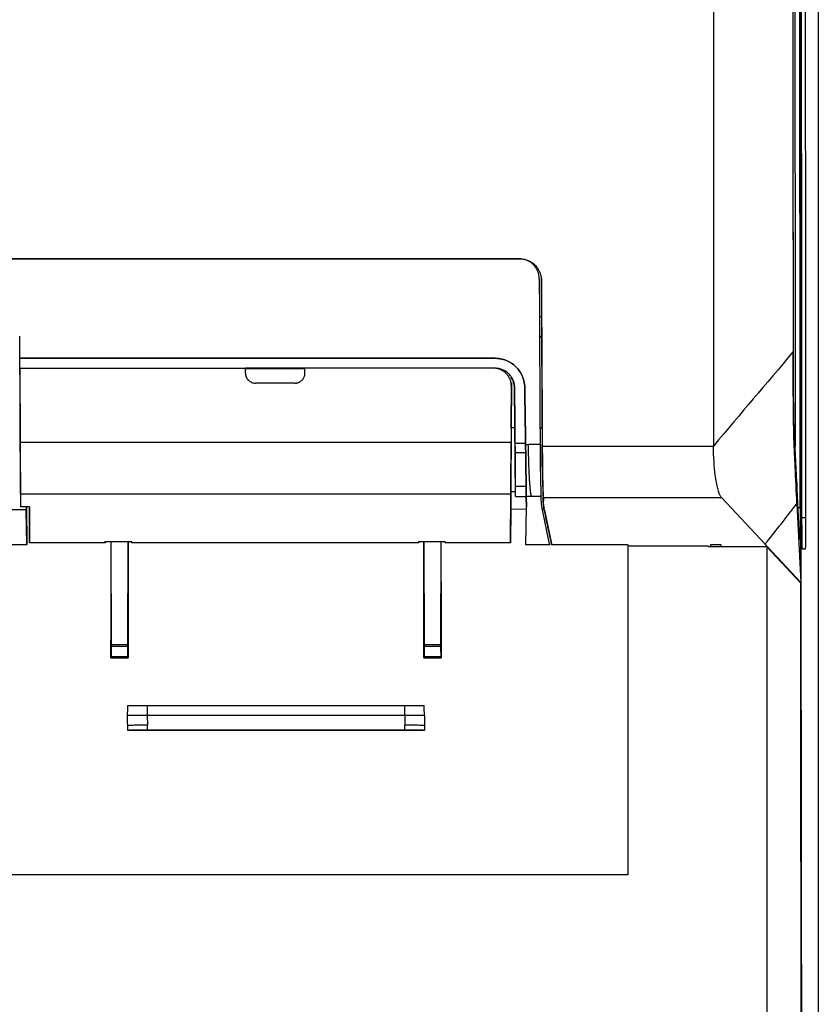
# Model space of a CAD drawing. Header units: millimetres. Extents: x -0.43 to 1.28, y -0.94 to 1.34.
# Tile 36 of 177: x 0.29 to 0.37, y 0.05 to 0.15. Entities that reach past the tile are written whole.
import ezdxf

# ---------------------------------------------------------------- set-up
doc = ezdxf.new("R2010")
doc.units = ezdxf.units.MM

msp = doc.modelspace()

# ---------------------------------------------------------------- linework, layer by layer
at = {"color": 7, "linetype": 'Continuous', "lineweight": 25}
for p, q in [((0.368109, 0.479964), (0.368109, -0.169036)), ((0.368092, 0.179464), (0.368092, -0.170018)), ((0.337988, 0.124166), (0.179028, 0.124166)), ((0.179048, 0.124189), (0.338013, 0.124189)), ((0.339988, 0.122162), (0.339988, 0.122165)), ((0.340006, 0.11836), (0.340206, 0.11836)), ((0.340206, 0.118349), (0.340006, 0.118349)), ((0.287648, 0.11416), (0.287629, 0.116379)), ((0.287629, 0.116309), (0.287629, 0.116379)), ((0.287657, 0.113092), (0.287629, 0.116309)), ((0.340215, 0.116349), (0.340015, 0.116349)), ((0.340216, 0.11628), (0.340015, 0.11628)), ((0.287648, 0.11416), (0.335531, 0.11416)), ((0.287648, 0.11416), (0.287648, 0.114155)), ((0.287657, 0.113155), (0.287648, 0.114155)), ((0.335531, 0.114155), (0.287648, 0.114155)), ((0.335531, 0.114155), (0.335531, 0.11416)), ((0.287657, 0.11316), (0.310373, 0.11316)), ((0.287657, 0.11316), (0.287657, 0.113155)), ((0.287657, 0.113155), (0.287657, 0.113094)), ((0.287657, 0.113094), (0.287717, 0.099183)), ((0.316373, 0.113155), (0.310373, 0.113155)), ((0.310373, 0.113132), (0.316373, 0.113132)), ((0.335374, 0.11316), (0.316373, 0.11316)), ((0.315368, 0.111659), (0.311377, 0.111659)), ((0.337176, 0.111702), (0.337155, 0.107082)), ((0.337155, 0.107097), (0.337174, 0.111289)), ((0.337156, 0.107178), (0.337176, 0.111702)), ((0.337174, 0.111289), (0.337174, 0.111351)), ((0.337497, 0.111121), (0.337527, 0.111171)), ((0.33759, 0.100234), (0.337497, 0.111121)), ((0.33853, 0.111179), (0.33853, 0.111185)), ((0.337156, 0.107178), (0.337128, 0.100721)), ((0.337156, 0.107178), (0.33753, 0.107175)), ((0.340062, 0.107153), (0.340263, 0.107151)), ((0.365955, 0.101661), (0.365656, 0.107974)), ((0.337155, 0.107082), (0.337155, 0.107097)), ((0.337149, 0.105677), (0.287689, 0.105677)), ((0.338608, 0.105591), (0.337573, 0.105591)), ((0.338609, 0.105477), (0.338904, 0.105477)), ((0.340072, 0.105477), (0.338904, 0.105477)), ((0.340272, 0.105477), (0.340292, 0.105477)), ((0.340293, 0.105311), (0.340293, 0.10531)), ((0.340293, 0.10531), (0.357532, 0.10531)), ((0.338621, 0.10465), (0.337581, 0.10465)), ((0.33759, 0.100234), (0.337598, 0.101246)), ((0.338668, 0.101246), (0.337598, 0.101246)), ((0.338668, 0.101246), (0.338682, 0.100234)), ((0.365955, 0.101661), (0.365957, 0.099506)), ((0.366218, 0.096092), (0.365955, 0.101661)), ((0.287712, 0.100463), (0.287717, 0.099183)), ((0.337126, 0.100463), (0.287712, 0.100463)), ((0.337106, 0.095571), (0.337126, 0.100463)), ((0.337128, 0.100721), (0.33712, 0.09898)), ((0.337586, 0.100717), (0.337128, 0.100721)), ((0.33759, 0.100234), (0.338682, 0.100234)), ((0.338682, 0.100263), (0.338696, 0.099208)), ((0.338682, 0.100263), (0.339208, 0.100263)), ((0.338699, 0.099208), (0.338682, 0.100234)), ((0.339208, 0.100263), (0.340167, 0.100263)), ((0.340368, 0.100263), (0.340405, 0.099846)), ((0.288617, 0.099183), (0.287717, 0.099183)), ((0.288295, 0.099183), (0.288298, 0.09889)), ((0.288329, 0.099183), (0.288363, 0.095372)), ((0.288617, 0.099183), (0.288633, 0.095571)), ((0.288633, 0.095571), (0.288617, 0.099183)), ((0.338637, 0.095372), (0.338702, 0.099208)), ((0.340389, 0.100122), (0.358358, 0.100122)), ((0.340464, 0.0992), (0.340472, 0.099108)), ((0.358358, 0.100122), (0.362743, 0.095428)), ((0.365957, 0.099506), (0.366331, 0.091586)), ((0.288296, 0.09889), (0.261281, 0.09889)), ((0.288363, 0.095372), (0.288298, 0.09889)), ((0.33712, 0.09898), (0.337106, 0.095571)), ((0.33712, 0.09898), (0.338698, 0.098965)), ((0.341027, 0.095425), (0.340277, 0.099065)), ((0.3403, 0.098951), (0.340487, 0.098949)), ((0.340569, 0.098552), (0.340472, 0.099019)), ((0.341264, 0.095368), (0.340494, 0.098999)), ((0.340521, 0.09887), (0.341224, 0.095459)), ((0.288363, 0.095372), (0.203743, 0.095372)), ((0.296227, 0.095571), (0.288633, 0.095571)), ((0.296226, 0.095693), (0.298943, 0.095693)), ((0.296226, 0.095693), (0.296227, 0.095571)), ((0.296876, 0.085284), (0.296847, 0.095693)), ((0.298524, 0.085284), (0.298553, 0.095693)), ((0.298942, 0.095571), (0.298943, 0.095693)), ((0.327804, 0.095571), (0.298942, 0.095571)), ((0.327802, 0.095693), (0.33052, 0.095693)), ((0.327802, 0.095693), (0.327804, 0.095571)), ((0.328372, 0.095693), (0.328401, 0.085284)), ((0.330078, 0.095693), (0.330049, 0.085284)), ((0.330519, 0.095571), (0.33052, 0.095693)), ((0.337106, 0.095571), (0.330519, 0.095571)), ((0.341037, 0.095372), (0.338637, 0.095372)), ((0.341027, 0.095425), (0.341037, 0.095372)), ((0.341224, 0.095459), (0.341244, 0.095459)), ((0.348897, 0.095368), (0.341264, 0.095368)), ((0.348897, 0.095368), (0.348897, 0.062122)), ((0.357059, 0.09525), (0.348897, 0.09525)), ((0.357059, 0.09525), (0.357059, 0.095176)), ((0.358309, 0.095363), (0.357258, 0.095363)), ((0.362985, 0.095169), (0.362743, 0.095428)), ((0.362909, 0.095176), (0.357059, 0.095176)), ((0.36633, 0.091529), (0.362909, 0.095176)), ((0.366331, 0.091586), (0.362985, 0.095169)), ((0.366482, 0.094964), (0.366814, 0.094964)), ((0.298524, 0.085284), (0.296876, 0.085284)), ((0.298524, 0.085123), (0.296876, 0.085123)), ((0.330049, 0.085284), (0.328401, 0.085284)), ((0.330049, 0.085123), (0.328401, 0.085123)), ((0.296828, 0.083984), (0.29686, 0.08412)), ((0.296828, 0.083984), (0.298572, 0.083984)), ((0.29686, 0.08412), (0.29854, 0.08412)), ((0.29854, 0.08412), (0.298572, 0.083984)), ((0.328353, 0.083984), (0.328385, 0.08412)), ((0.328353, 0.083984), (0.330097, 0.083984)), ((0.328385, 0.08412), (0.330065, 0.08412)), ((0.330065, 0.08412), (0.330097, 0.083984)), ((0.300478, 0.079194), (0.300478, 0.078194)), ((0.300478, 0.079194), (0.326444, 0.079194)), ((0.326444, 0.078194), (0.326444, 0.079194)), ((0.300478, 0.078194), (0.300496, 0.077194)), ((0.326444, 0.078194), (0.300478, 0.078194)), ((0.326444, 0.078194), (0.326426, 0.077194)), ((0.328412, 0.076684), (0.298511, 0.076684)), ((0.300496, 0.076694), (0.300496, 0.077194)), ((0.326426, 0.076694), (0.300496, 0.076694)), ((0.326426, 0.076694), (0.326426, 0.077194)), ((0.348897, 0.062122), (0.202731, 0.062122))]:
    msp.add_line(p, q, dxfattribs=at)
at = {"color": 250, "linetype": 'Continuous', "lineweight": 25}
for p, q in [((0.366289, 0.099095), (0.366076, 0.099095)), ((0.366429, 0.098139), (0.366866, 0.098139)), ((0.357258, 0.095363), (0.357258, 0.095176)), ((0.358309, 0.095176), (0.358309, 0.095363)), ((0.366481, 0.09497), (0.366814, 0.094964))]:
    msp.add_line(p, q, dxfattribs=at)
at = {"color": 7, "linetype": 'Continuous', "lineweight": 25}
for centre, major_axis, start_param, end_param in [((0.407799, 0.235308), (0, 2.38), 1.556198, 1.63122), ((0.407799, 0.235308), (0, 2.379), 1.556546, 1.728872), ((0.274225, 0.189682), (0.000119, 1.2998), 4.630982, 4.640017), ((0.321175, 0.189682), (-0.000119, 1.2998), 1.643169, 1.652204), ((0.30575, 0.189682), (0.000119, 1.2998), 4.630982, 4.640017), ((0.3527, 0.189682), (-0.000119, 1.2998), 1.643169, 1.652204)]:
    msp.add_ellipse(centre, major_axis=major_axis, ratio=0.017455, start_param=start_param, end_param=end_param, dxfattribs=at)
for points, knots in [([(0.366289, 0.099095), (0.366261, 0.126555), (0.366242, 0.154037), (0.366221, 0.209031), (0.366218, 0.236538), (0.366224, 0.264041)], [0, 0, 0, 0, 0.5, 0.5, 1, 1, 1, 1]), ([(0.365721, 0.235625), (0.365721, 0.232712), (0.36572, 0.217411), (0.365728, 0.186998), (0.365746, 0.146451), (0.365772, 0.118317), (0.365783, 0.105279)], [0, 0, 0, 0, 0.06701, 0.351984, 0.699664, 1, 1, 1, 1]), ([(0.365494, 0.2097), (0.365494, 0.20641), (0.365494, 0.201489), (0.365498, 0.169773), (0.365528, 0.141446), (0.365579, 0.114828)], [0.2994781, 0.2994781, 0.2994781, 0.2994781, 0.3553242, 0.3829184, 0.8360594, 0.8360594, 0.8360594, 0.8360594]), ([(0.365622, 0.110476), (0.365618, 0.112514), (0.365614, 0.114552), (0.365606, 0.11863), (0.365595, 0.124748), (0.365585, 0.130872), (0.365567, 0.143128), (0.365557, 0.151312), (0.365542, 0.167693), (0.365536, 0.17589), (0.365531, 0.18819), (0.36553, 0.192291), (0.365529, 0.200493), (0.365529, 0.204594), (0.365529, 0.208695)], [0, 0, 0, 0, 0.0625, 0.0625, 0.125, 0.25, 0.25, 0.5, 0.5, 0.75, 0.75, 0.875, 0.875, 1, 1, 1, 1]), ([(0.338904, 0.123943), (0.338863, 0.123964), (0.338781, 0.124004), (0.338654, 0.124053), (0.338525, 0.124095), (0.338394, 0.124126), (0.33826, 0.124149), (0.338125, 0.124163), (0.338033, 0.124165), (0.337988, 0.124166)], [0, 0, 0, 0, 0.144611, 0.287514, 0.429374, 0.570871, 0.71269, 0.855511, 1, 1, 1, 1]), ([(0.339988, 0.122174), (0.339987, 0.122218), (0.339984, 0.122306), (0.33997, 0.122438), (0.339948, 0.122568), (0.339917, 0.122696), (0.339862, 0.122873), (0.339767, 0.123093), (0.339623, 0.123326), (0.339463, 0.123523), (0.339295, 0.123686), (0.339109, 0.123829), (0.338973, 0.123905), (0.338904, 0.123943)], [0, 0, 0, 0, 0.060917, 0.121464, 0.181905, 0.242506, 0.303529, 0.437148, 0.571203, 0.679188, 0.785648, 0.892084, 1, 1, 1, 1]), ([(0.339022, 0.123942), (0.339193, 0.123839), (0.339361, 0.123734), (0.339654, 0.123471), (0.339781, 0.123311), (0.339986, 0.12297), (0.340063, 0.122788), (0.340172, 0.122402), (0.340202, 0.122203), (0.340209, 0.122002)], [0, 0, 0, 0, 0.25, 0.25, 0.5, 0.5, 0.75, 0.75, 1, 1, 1, 1]), ([(0.340179, 0.122312), (0.340181, 0.12229), (0.340185, 0.122245), (0.340187, 0.1222), (0.340188, 0.122178)], [0, 0, 0, 0, 0.498554, 1, 1, 1, 1]), ([(0.335531, 0.11416), (0.335578, 0.11416), (0.335671, 0.114159), (0.335811, 0.114148), (0.335951, 0.114132), (0.336139, 0.1141), (0.336373, 0.114044), (0.336742, 0.113917), (0.337184, 0.113688), (0.337643, 0.113319), (0.338023, 0.11286), (0.338253, 0.112439), (0.338384, 0.112089), (0.338459, 0.111819), (0.338516, 0.111517), (0.338525, 0.111295), (0.33853, 0.111185)], [0, 0, 0, 0, 0.029858, 0.059768, 0.089799, 0.120019, 0.181509, 0.24315, 0.369047, 0.497909, 0.617444, 0.749094, 0.80313, 0.85731, 0.928967, 1, 1, 1, 1]), ([(0.33853, 0.111179), (0.338529, 0.111235), (0.338526, 0.111347), (0.33851, 0.111515), (0.338485, 0.11168), (0.33845, 0.111845), (0.338406, 0.112008), (0.338352, 0.112169), (0.338239, 0.112459), (0.338024, 0.112857), (0.337644, 0.113312), (0.337181, 0.113686), (0.33674, 0.113912), (0.336372, 0.114039), (0.336096, 0.114106), (0.335815, 0.114148), (0.335626, 0.114153), (0.335531, 0.114155)], [0, 0, 0, 0, 0.036072, 0.071976, 0.107828, 0.143744, 0.179838, 0.216223, 0.253012, 0.379322, 0.504482, 0.630776, 0.757887, 0.818895, 0.879213, 0.939396, 1, 1, 1, 1]), ([(0.365957, 0.099506), (0.365897, 0.100758), (0.365818, 0.102435), (0.365736, 0.104178), (0.365706, 0.104812), (0.365692, 0.105098), (0.36568, 0.105348), (0.365673, 0.105503), (0.365667, 0.105645), (0.365657, 0.105899), (0.365646, 0.106271), (0.365634, 0.106796), (0.365622, 0.107394), (0.365609, 0.108276), (0.365595, 0.109534), (0.365588, 0.110797), (0.365585, 0.111597), (0.365584, 0.111895), (0.365583, 0.112345), (0.365582, 0.113323), (0.36558, 0.114226), (0.365579, 0.114828)], [0, 0, 0, 0, 0.376631, 0.504171, 0.523868, 0.567192, 0.590581, 0.598703, 0.614326, 0.629952, 0.660658, 0.691387, 0.721752, 0.752148, 0.812828, 0.874205, 0.889788, 0.897623, 0.905488, 0.936994, 1, 1, 1, 1]), ([(0.337174, 0.111351), (0.337173, 0.111398), (0.337171, 0.111493), (0.337155, 0.111633), (0.337128, 0.111772), (0.33709, 0.111908), (0.337017, 0.112107), (0.336885, 0.11236), (0.33666, 0.112635), (0.336431, 0.112824), (0.336229, 0.112947), (0.33605, 0.113032), (0.335845, 0.113103), (0.335611, 0.113151), (0.335453, 0.113157), (0.335374, 0.11316)], [0, 0, 0, 0, 0.050336, 0.100212, 0.149936, 0.199818, 0.250165, 0.374956, 0.499773, 0.624558, 0.687099, 0.749377, 0.833154, 0.916196, 1, 1, 1, 1]), ([(0.337527, 0.111171), (0.337526, 0.111216), (0.337523, 0.111304), (0.337509, 0.111431), (0.337489, 0.111549), (0.337464, 0.111657), (0.337435, 0.111757), (0.337404, 0.111847), (0.337331, 0.112031), (0.33719, 0.112288), (0.336963, 0.112559), (0.336733, 0.112758), (0.33651, 0.112903), (0.336273, 0.113016), (0.336028, 0.113096), (0.335779, 0.113146), (0.335611, 0.113152), (0.335528, 0.113155)], [0, 0, 0, 0, 0.043524, 0.084484, 0.122881, 0.158714, 0.191983, 0.222688, 0.25083, 0.382117, 0.502463, 0.58871, 0.673609, 0.757174, 0.839417, 0.920354, 1, 1, 1, 1]), ([(0.310377, 0.112651), (0.310379, 0.112617), (0.310381, 0.112552), (0.310396, 0.112458), (0.310419, 0.11237), (0.310447, 0.112289), (0.31048, 0.112215), (0.310516, 0.112149), (0.310554, 0.11209), (0.310593, 0.112037), (0.310632, 0.111991), (0.310706, 0.111914), (0.310825, 0.111817), (0.311002, 0.111726), (0.311188, 0.111669), (0.311315, 0.111662), (0.311377, 0.111659)], [0, 0, 0, 0, 0.064595, 0.12595, 0.184063, 0.238935, 0.290566, 0.338955, 0.384104, 0.426011, 0.464679, 0.500106, 0.630491, 0.757236, 0.88039, 1, 1, 1, 1]), ([(0.315368, 0.111659), (0.315399, 0.11166), (0.315462, 0.111662), (0.315555, 0.111675), (0.315649, 0.111697), (0.31574, 0.111729), (0.31583, 0.11177), (0.315916, 0.111821), (0.315998, 0.11188), (0.316078, 0.111952), (0.316157, 0.11204), (0.316234, 0.112152), (0.316303, 0.112292), (0.316356, 0.112461), (0.316364, 0.112585), (0.316368, 0.112651)], [0, 0, 0, 0, 0.0593626, 0.119607, 0.18074, 0.242768, 0.3056972, 0.3695335, 0.4342827, 0.4999501, 0.5740478, 0.6611067, 0.7611233, 0.8740907, 1, 1, 1, 1]), ([(0.337497, 0.111121), (0.337495, 0.111166), (0.337493, 0.111255), (0.337478, 0.111389), (0.337455, 0.11152), (0.337423, 0.111649), (0.337382, 0.111776), (0.337333, 0.1119), (0.337273, 0.112025), (0.337204, 0.11215), (0.33715, 0.112229), (0.337122, 0.112269)], [0, 0, 0, 0, 0.110178, 0.219164, 0.327443, 0.435511, 0.543868, 0.653006, 0.763412, 0.882102, 1, 1, 1, 1]), ([(0.365656, 0.107974), (0.365651, 0.108071), (0.365647, 0.108203), (0.365641, 0.108449), (0.365639, 0.10854), (0.365636, 0.108733), (0.365634, 0.108836), (0.36563, 0.109164), (0.365627, 0.10941), (0.365624, 0.109923), (0.365622, 0.110196), (0.365622, 0.110476)], [0, 0, 0, 0, 0.25, 0.25, 0.375, 0.375, 0.5, 0.5, 0.75, 0.75, 1, 1, 1, 1]), ([(0.287712, 0.100463), (0.287712, 0.100572), (0.287711, 0.100775), (0.287708, 0.101383), (0.287706, 0.101788), (0.287702, 0.102751), (0.2877, 0.103308), (0.287695, 0.104476), (0.287692, 0.105087), (0.287689, 0.105677)], [0, 0, 0, 0, 0.25, 0.25, 0.5, 0.5, 0.75, 0.75, 1, 1, 1, 1]), ([(0.337126, 0.100463), (0.337127, 0.100572), (0.337128, 0.100775), (0.33713, 0.101383), (0.337132, 0.101788), (0.337136, 0.102751), (0.337139, 0.103308), (0.337144, 0.104476), (0.337146, 0.105087), (0.337149, 0.105677)], [0, 0, 0, 0, 0.25, 0.25, 0.5, 0.5, 0.75, 0.75, 1, 1, 1, 1]), ([(0.337581, 0.10465), (0.337581, 0.104711), (0.33758, 0.104834), (0.337578, 0.105021), (0.337577, 0.10521), (0.337575, 0.105399), (0.337574, 0.105527), (0.337573, 0.105591)], [0, 0, 0, 0, 0.2002989, 0.4001503, 0.5998521, 0.7997027, 1, 1, 1, 1]), ([(0.338608, 0.105591), (0.338609, 0.105527), (0.33861, 0.105399), (0.338613, 0.10521), (0.338616, 0.105021), (0.338618, 0.104834), (0.33862, 0.104711), (0.338621, 0.10465)], [0, 0, 0, 0, 0.2002973, 0.4001479, 0.5998497, 0.7997012, 1, 1, 1, 1]), ([(0.338682, 0.100263), (0.338681, 0.100279), (0.338681, 0.10031), (0.33868, 0.100369), (0.338679, 0.100436), (0.338678, 0.100513), (0.338677, 0.100599), (0.338676, 0.100693), (0.338674, 0.100798), (0.338671, 0.101032), (0.338665, 0.101459), (0.338656, 0.102121), (0.338646, 0.102821), (0.338638, 0.10341), (0.338631, 0.103904), (0.338626, 0.104286), (0.338621, 0.104675), (0.338615, 0.105072), (0.338611, 0.105342), (0.338609, 0.105477)], [0, 0, 0, 0, 0.031747, 0.063344, 0.094843, 0.126294, 0.15775, 0.189261, 0.220879, 0.252655, 0.386889, 0.521277, 0.627313, 0.733498, 0.787026, 0.840193, 0.893246, 0.946433, 1, 1, 1, 1]), ([(0.339208, 0.100263), (0.339203, 0.100279), (0.339192, 0.100311), (0.339176, 0.100371), (0.33916, 0.100443), (0.339144, 0.100528), (0.339129, 0.100626), (0.339114, 0.100737), (0.339099, 0.100864), (0.339084, 0.101005), (0.339069, 0.101162), (0.339055, 0.101336), (0.339041, 0.101525), (0.339027, 0.101732), (0.339013, 0.101955), (0.338995, 0.102274), (0.338975, 0.102691), (0.338953, 0.103207), (0.338935, 0.103713), (0.338922, 0.104198), (0.338912, 0.104655), (0.338906, 0.105077), (0.338905, 0.105348), (0.338904, 0.105477)], [0, 0, 0, 0, 0.031624, 0.064126, 0.097508, 0.131769, 0.166909, 0.202929, 0.239829, 0.277609, 0.316268, 0.355808, 0.396228, 0.437528, 0.479709, 0.52277, 0.608336, 0.688105, 0.762076, 0.830249, 0.892626, 0.949209, 1, 1, 1, 1]), ([(0.340072, 0.105477), (0.340072, 0.1054), (0.340073, 0.105247), (0.340074, 0.105019), (0.340075, 0.104793), (0.340077, 0.104569), (0.340077, 0.104421), (0.340078, 0.104347)], [0, 0, 0, 0, 0.200298, 0.400149, 0.599851, 0.799702, 1, 1, 1, 1]), ([(0.34027, 0.105819), (0.34027, 0.105751), (0.340271, 0.105631), (0.340271, 0.105513), (0.340272, 0.105462)], [0, 0, 0, 0, 0.563892, 1, 1, 1, 1]), ([(0.358295, 0.100202), (0.358065, 0.100538), (0.357867, 0.101332), (0.357624, 0.103235), (0.357554, 0.104229), (0.357532, 0.10531)], [0.83605944, 0.83605944, 0.83605944, 0.83605944, 0.85638284, 0.85638284, 0.87200358, 0.87200358, 0.87200358, 0.87200358]), ([(0.337598, 0.101246), (0.337598, 0.101261), (0.337599, 0.101291), (0.337599, 0.101348), (0.337599, 0.101413), (0.337599, 0.101487), (0.337599, 0.101571), (0.337599, 0.101664), (0.337599, 0.101766), (0.337598, 0.101877), (0.337598, 0.101997), (0.337597, 0.102126), (0.337597, 0.102265), (0.337596, 0.10246), (0.337594, 0.102722), (0.337592, 0.103061), (0.33759, 0.103424), (0.337587, 0.10381), (0.337584, 0.104219), (0.337582, 0.104505), (0.337581, 0.10465)], [0, 0, 0, 0, 0.0426466, 0.0848354, 0.1266474, 0.1681659, 0.209476, 0.250664, 0.2918169, 0.3330222, 0.3743667, 0.4159366, 0.4578166, 0.5000896, 0.5841396, 0.6669772, 0.7492875, 0.8317689, 0.9151154, 1, 1, 1, 1]), ([(0.338621, 0.10465), (0.338622, 0.104581), (0.338624, 0.104444), (0.338627, 0.104243), (0.338629, 0.104046), (0.338632, 0.103853), (0.338635, 0.103664), (0.338637, 0.10348), (0.338641, 0.103167), (0.338647, 0.102745), (0.338654, 0.102278), (0.338659, 0.101892), (0.338663, 0.101628), (0.338665, 0.101449), (0.338667, 0.101328), (0.338668, 0.101274), (0.338668, 0.101246)], [0, 0, 0, 0, 0.040249, 0.080258, 0.120097, 0.159841, 0.199563, 0.239336, 0.279235, 0.408795, 0.538379, 0.658339, 0.778475, 0.852163, 0.92585, 1, 1, 1, 1]), ([(0.340078, 0.104347), (0.340078, 0.104266), (0.340079, 0.104105), (0.340081, 0.103868), (0.340083, 0.103637), (0.340086, 0.103412), (0.340088, 0.103193), (0.340091, 0.10298), (0.340095, 0.102772), (0.340098, 0.102571), (0.340102, 0.102376), (0.340106, 0.102187), (0.34011, 0.102003), (0.340114, 0.101826), (0.340119, 0.101608), (0.340126, 0.101359), (0.340134, 0.101096), (0.340142, 0.100862), (0.34015, 0.100661), (0.340157, 0.100495), (0.340163, 0.100358), (0.340166, 0.100295), (0.340167, 0.100263)], [0, 0, 0, 0, 0.039515, 0.07864, 0.117434, 0.155959, 0.194281, 0.232464, 0.270577, 0.308688, 0.346865, 0.385179, 0.423707, 0.462523, 0.501699, 0.573152, 0.643901, 0.71433, 0.784714, 0.855462, 0.927071, 1, 1, 1, 1]), ([(0.340278, 0.104349), (0.340278, 0.104273), (0.34028, 0.104125), (0.340281, 0.103912), (0.340283, 0.103713), (0.340285, 0.103526), (0.340287, 0.103353), (0.340289, 0.103192), (0.340291, 0.103043), (0.340295, 0.10275), (0.340304, 0.102274), (0.340318, 0.101653), (0.340333, 0.101112), (0.340346, 0.100724), (0.340356, 0.100487), (0.340363, 0.10035), (0.340366, 0.100296), (0.340367, 0.100274)], [0, 0, 0, 0, 0.037238, 0.072754, 0.10655, 0.138624, 0.168977, 0.197609, 0.224519, 0.249708, 0.359483, 0.499688, 0.650956, 0.776642, 0.876723, 0.95118, 1, 1, 1, 1]), ([(0.340288, 0.103212), (0.340288, 0.103224), (0.340288, 0.103248), (0.340287, 0.103299), (0.340286, 0.103367), (0.340285, 0.103457), (0.340284, 0.103572), (0.340283, 0.103714), (0.340281, 0.103886), (0.34028, 0.104091), (0.340278, 0.10425), (0.340278, 0.104331)], [0, 0, 0, 0, 0.0777, 0.163755, 0.258164, 0.360927, 0.472041, 0.591507, 0.719323, 0.855487, 1, 1, 1, 1]), ([(0.340299, 0.104184), (0.340303, 0.10367), (0.340308, 0.103189), (0.340318, 0.102518), (0.340322, 0.102301), (0.34033, 0.101896), (0.340335, 0.101707), (0.340348, 0.101178), (0.340357, 0.100875), (0.34037, 0.100523), (0.340374, 0.100421), (0.340382, 0.100252), (0.340386, 0.100183), (0.340389, 0.100133)], [0, 0, 0, 0, 0.25, 0.25, 0.375, 0.375, 0.5, 0.5, 0.75, 0.75, 0.875, 0.875, 1, 1, 1, 1]), ([(0.340277, 0.099065), (0.340269, 0.099106), (0.340252, 0.099199), (0.340233, 0.099354), (0.340214, 0.099538), (0.340197, 0.099753), (0.340181, 0.099998), (0.340172, 0.100171), (0.340167, 0.100263)], [0, 0, 0, 0, 0.103578, 0.232386, 0.38643, 0.565712, 0.770235, 1, 1, 1, 1]), ([(0.340472, 0.099019), (0.340465, 0.099059), (0.340449, 0.099149), (0.34043, 0.099298), (0.340412, 0.099477), (0.340396, 0.099687), (0.34038, 0.099926), (0.340372, 0.100096), (0.340367, 0.100186)], [0, 0, 0, 0, 0.10231, 0.230358, 0.384148, 0.563684, 0.768967, 1, 1, 1, 1]), ([(0.358358, 0.100122), (0.358347, 0.100133), (0.358337, 0.100146), (0.358316, 0.100172), (0.358305, 0.100187), (0.358295, 0.100202)], [0, 0, 0, 0, 0.5, 0.5, 1, 1, 1, 1]), ([(0.340494, 0.098999), (0.340474, 0.099093), (0.340462, 0.099186), (0.340441, 0.099373), (0.340432, 0.099467), (0.340409, 0.099748), (0.340399, 0.099935), (0.340389, 0.100122)], [0, 0, 0, 0, 0.25, 0.25, 0.5, 0.5, 1, 1, 1, 1]), ([(0.362743, 0.095428), (0.362815, 0.095519), (0.363351, 0.096199), (0.364422, 0.097558), (0.365421, 0.098826), (0.365957, 0.099506)], [0, 0, 0, 0, 0.067467, 0.499994, 1, 1, 1, 1]), ([(0.366289, 0.099095), (0.366289, 0.098844), (0.366289, 0.098597), (0.366287, 0.098109), (0.366286, 0.097867), (0.366282, 0.097419), (0.36628, 0.097205), (0.366274, 0.096819), (0.366271, 0.096648), (0.366264, 0.096349), (0.36626, 0.096227), (0.366252, 0.096038), (0.366248, 0.095971), (0.36624, 0.095901), (0.366235, 0.095896), (0.366226, 0.095949), (0.366222, 0.096005), (0.366218, 0.096092)], [0, 0, 0, 0, 0.125, 0.125, 0.25, 0.25, 0.375, 0.375, 0.5, 0.5, 0.625, 0.625, 0.75, 0.75, 0.875, 0.875, 1, 1, 1, 1]), ([(0.36643, 0.09779), (0.36643, 0.097413), (0.366432, 0.097039), (0.366437, 0.096354), (0.366441, 0.096042), (0.366451, 0.095523), (0.366457, 0.095316), (0.366469, 0.095036), (0.366475, 0.094964), (0.366482, 0.094964)], [3.19956, 3.19956, 3.19956, 3.19956, 3.577767, 3.577767, 3.955975, 3.955975, 4.334182, 4.334182, 4.712389, 4.712389, 4.712389, 4.712389]), ([(0.366814, 0.094964), (0.366821, 0.094964), (0.366828, 0.095048), (0.366841, 0.095371), (0.366847, 0.095609), (0.366857, 0.096202), (0.366861, 0.096556), (0.366866, 0.097321), (0.366867, 0.097733), (0.366866, 0.098139)], [4.712389, 4.712389, 4.712389, 4.712389, 5.119697, 5.119697, 5.527005, 5.527005, 5.934314, 5.934314, 6.341622, 6.341622, 6.341622, 6.341622]), ([(0.366775, -0.140074), (0.366771, -0.138403), (0.366761, -0.135061), (0.366748, -0.130046), (0.366734, -0.125031), (0.366721, -0.120014), (0.366708, -0.114995), (0.366695, -0.109976), (0.366682, -0.104955), (0.36667, -0.099934), (0.366657, -0.094911), (0.366645, -0.089887), (0.366633, -0.084861), (0.366621, -0.079835), (0.366609, -0.074808), (0.366598, -0.06978), (0.366587, -0.06475), (0.366576, -0.05972), (0.366565, -0.054689), (0.366554, -0.049657), (0.366544, -0.044623), (0.366533, -0.039589), (0.366523, -0.034555), (0.366513, -0.029519), (0.366504, -0.024482), (0.366494, -0.019445), (0.366485, -0.014407), (0.366475, -0.009368), (0.366466, -0.004329), (0.366458, 0.000711), (0.366449, 0.005752), (0.366441, 0.010794), (0.366432, 0.015836), (0.366424, 0.020879), (0.366416, 0.025922), (0.366409, 0.030966), (0.366401, 0.036011), (0.366394, 0.041056), (0.366387, 0.046101), (0.36638, 0.051147), (0.366373, 0.056194), (0.366367, 0.06124), (0.36636, 0.066288), (0.366354, 0.071335), (0.366348, 0.076383), (0.366342, 0.081432), (0.366337, 0.08648), (0.366333, 0.089846), (0.366331, 0.091529)], [0, 0, 0, 0, 0.021777, 0.043553, 0.065327, 0.087099, 0.10887, 0.130638, 0.152406, 0.174171, 0.195935, 0.217697, 0.239457, 0.261216, 0.282973, 0.304728, 0.326482, 0.348233, 0.369984, 0.391732, 0.413479, 0.435224, 0.456967, 0.478709, 0.500449, 0.522187, 0.543924, 0.565659, 0.587392, 0.609123, 0.630853, 0.652581, 0.674308, 0.696032, 0.717755, 0.739477, 0.761196, 0.782914, 0.80463, 0.826345, 0.848058, 0.869769, 0.891478, 0.913186, 0.934892, 0.956596, 0.978299, 1, 1, 1, 1]), ([(0.29686, 0.08412), (0.29686, 0.084123), (0.296861, 0.08413), (0.296863, 0.084149), (0.296864, 0.084176), (0.296866, 0.084223), (0.296869, 0.084305), (0.296871, 0.084435), (0.296874, 0.084591), (0.296875, 0.084762), (0.296876, 0.084942), (0.296876, 0.085062), (0.296876, 0.085123)], [0, 0, 0, 0, 0.060407, 0.120396, 0.180463, 0.241104, 0.370295, 0.500141, 0.6293, 0.759164, 0.879401, 1, 1, 1, 1]), ([(0.29854, 0.08412), (0.29854, 0.084124), (0.298538, 0.084131), (0.298537, 0.084154), (0.298535, 0.084186), (0.298534, 0.084225), (0.298532, 0.084271), (0.298531, 0.084324), (0.29853, 0.084381), (0.298529, 0.084443), (0.298528, 0.084508), (0.298527, 0.084575), (0.298526, 0.084644), (0.298526, 0.084714), (0.298525, 0.084784), (0.298525, 0.084854), (0.298524, 0.084924), (0.298524, 0.084992), (0.298524, 0.085058), (0.298524, 0.085101), (0.298524, 0.085123)], [0, 0, 0, 0, 0.068278, 0.135059, 0.200343, 0.264131, 0.326423, 0.387217, 0.446515, 0.504316, 0.560621, 0.615428, 0.668739, 0.720552, 0.770869, 0.819689, 0.867012, 0.912838, 0.957167, 1, 1, 1, 1]), ([(0.328401, 0.085123), (0.328401, 0.08509), (0.328401, 0.085024), (0.328401, 0.084922), (0.3284, 0.084818), (0.328399, 0.084713), (0.328398, 0.084608), (0.328397, 0.084506), (0.328396, 0.08441), (0.328394, 0.084322), (0.328392, 0.084245), (0.32839, 0.084184), (0.328387, 0.084138), (0.328386, 0.084127), (0.328385, 0.08412)], [0, 0, 0, 0, 0.064821, 0.133008, 0.204562, 0.279483, 0.35777, 0.439423, 0.524441, 0.612824, 0.704572, 0.799685, 0.898161, 1, 1, 1, 1]), ([(0.330049, 0.085123), (0.330049, 0.085093), (0.330049, 0.085032), (0.330049, 0.084943), (0.33005, 0.084855), (0.33005, 0.084736), (0.330052, 0.084591), (0.330054, 0.084436), (0.330056, 0.084305), (0.330059, 0.084209), (0.330062, 0.084143), (0.330064, 0.084128), (0.330065, 0.08412)], [0, 0, 0, 0, 0.0603978, 0.1203781, 0.1804375, 0.2410709, 0.3702517, 0.5000936, 0.6292563, 0.759131, 0.8793831, 1, 1, 1, 1]), ([(0.298504, 0.078185), (0.298508, 0.078358), (0.298513, 0.078531), (0.298517, 0.078705), (0.298521, 0.078865), (0.298526, 0.079025), (0.29853, 0.079185)], [0.002177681, 0.002177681, 0.002177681, 0.002177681, 0.002699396, 0.002699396, 0.002699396, 0.003182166, 0.003182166, 0.003182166, 0.003182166]), ([(0.29853, 0.079185), (0.298538, 0.079186), (0.298555, 0.079186), (0.298588, 0.079186), (0.29866, 0.079188), (0.298802, 0.079189), (0.299061, 0.079191), (0.299377, 0.079192), (0.299694, 0.079193), (0.299982, 0.079193), (0.300228, 0.079194), (0.300395, 0.079194), (0.300478, 0.079194)], [0, 0, 0, 0, 0.041226, 0.082648, 0.124396, 0.274001, 0.423965, 0.573516, 0.723427, 0.815787, 0.907484, 1, 1, 1, 1]), ([(0.326444, 0.079194), (0.326486, 0.079194), (0.326569, 0.079194), (0.326694, 0.079194), (0.326817, 0.079193), (0.326939, 0.079193), (0.327059, 0.079193), (0.327265, 0.079193), (0.327545, 0.079192), (0.327861, 0.079191), (0.32812, 0.079189), (0.328271, 0.079187), (0.328354, 0.079186), (0.328379, 0.079186), (0.328392, 0.079185)], [0, 0, 0, 0, 0.046403, 0.09246, 0.138355, 0.18427, 0.230391, 0.276898, 0.426484, 0.576428, 0.725959, 0.875851, 0.938185, 1, 1, 1, 1]), ([(0.300478, 0.078194), (0.300432, 0.078194), (0.300341, 0.078194), (0.300206, 0.078194), (0.300072, 0.078193), (0.299942, 0.078193), (0.299816, 0.078193), (0.299693, 0.078193), (0.299575, 0.078193), (0.299462, 0.078192), (0.299353, 0.078192), (0.299251, 0.078191), (0.299154, 0.078191), (0.299035, 0.07819), (0.2989, 0.07819), (0.29876, 0.078189), (0.298645, 0.078187), (0.298555, 0.078186), (0.298521, 0.078185), (0.298504, 0.078185)], [0, 0, 0, 0, 0.0487298, 0.0970389, 0.1449274, 0.1923955, 0.2394431, 0.2860704, 0.3322775, 0.3780645, 0.4234315, 0.4683785, 0.5129057, 0.5570132, 0.642475, 0.7295039, 0.8181006, 0.9082658, 1, 1, 1, 1]), ([(0.328418, 0.078185), (0.328409, 0.078185), (0.328392, 0.078186), (0.328353, 0.078186), (0.328306, 0.078187), (0.32825, 0.078188), (0.328186, 0.078188), (0.328115, 0.078189), (0.328036, 0.07819), (0.32795, 0.07819), (0.327832, 0.078191), (0.327673, 0.078192), (0.327462, 0.078192), (0.32723, 0.078193), (0.32698, 0.078193), (0.326716, 0.078194), (0.326535, 0.078194), (0.326444, 0.078194)], [0, 0, 0, 0, 0.051182, 0.101881, 0.152096, 0.201827, 0.251074, 0.299838, 0.348119, 0.395916, 0.443231, 0.531821, 0.622092, 0.714045, 0.80768, 0.902998, 1, 1, 1, 1]), ([(0.300496, 0.077194), (0.300244, 0.077194), (0.300004, 0.077193), (0.299558, 0.077192), (0.299352, 0.077192), (0.298989, 0.07719), (0.298836, 0.077189), (0.298612, 0.077187), (0.298539, 0.077186), (0.29851, 0.077184)], [0, 0, 0, 0, 0.25, 0.25, 0.5, 0.5, 0.75, 0.75, 1, 1, 1, 1]), ([(0.29851, 0.077184), (0.29851, 0.077159), (0.29851, 0.077133), (0.29851, 0.077107), (0.29851, 0.077056), (0.29851, 0.077004), (0.29851, 0.076953), (0.29851, 0.07687), (0.29851, 0.076787), (0.29851, 0.076704), (0.29851, 0.076697), (0.29851, 0.076691), (0.29851, 0.076684)], [0.0020083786, 0.0020083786, 0.0020083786, 0.0020083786, 0.0020858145, 0.0020858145, 0.0020858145, 0.0022409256, 0.0022409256, 0.0022409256, 0.0024909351, 0.0024909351, 0.0024909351, 0.0025105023, 0.0025105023, 0.0025105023, 0.0025105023]), ([(0.300496, 0.076694), (0.300446, 0.076694), (0.300349, 0.076694), (0.300205, 0.076694), (0.300065, 0.076693), (0.299929, 0.076693), (0.299796, 0.076693), (0.299668, 0.076693), (0.299543, 0.076692), (0.299422, 0.076692), (0.299306, 0.076692), (0.299193, 0.076691), (0.299026, 0.07669), (0.298826, 0.076689), (0.29867, 0.076687), (0.298583, 0.076686), (0.298534, 0.076685), (0.298518, 0.076685), (0.298511, 0.076684)], [0, 0, 0, 0, 0.050302, 0.099497, 0.147822, 0.19553, 0.242884, 0.29015, 0.337598, 0.385494, 0.434098, 0.483657, 0.534405, 0.668224, 0.799686, 0.866377, 0.932917, 1, 1, 1, 1]), ([(0.328412, 0.077184), (0.328383, 0.077186), (0.32831, 0.077187), (0.328086, 0.077189), (0.327933, 0.07719), (0.32757, 0.077192), (0.327364, 0.077192), (0.326918, 0.077193), (0.326678, 0.077194), (0.326426, 0.077194)], [0, 0, 0, 0, 0.25, 0.25, 0.5, 0.5, 0.75, 0.75, 1, 1, 1, 1]), ([(0.328412, 0.076684), (0.328406, 0.076684), (0.328395, 0.076685), (0.328364, 0.076686), (0.328323, 0.076686), (0.328244, 0.076688), (0.328096, 0.076689), (0.327844, 0.076691), (0.327543, 0.076692), (0.327236, 0.076693), (0.326949, 0.076693), (0.326691, 0.076694), (0.326515, 0.076694), (0.326426, 0.076694)], [0, 0, 0, 0, 0.050419, 0.100458, 0.150405, 0.200551, 0.331944, 0.466081, 0.600017, 0.731612, 0.820365, 0.909292, 1, 1, 1, 1]), ([(0.328412, 0.077184), (0.328412, 0.077159), (0.328412, 0.077133), (0.328412, 0.077107), (0.328412, 0.077056), (0.328412, 0.077004), (0.328412, 0.076953), (0.328412, 0.07687), (0.328412, 0.076787), (0.328412, 0.076704), (0.328412, 0.076697), (0.328412, 0.076691), (0.328412, 0.076684)], [0.0020083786, 0.0020083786, 0.0020083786, 0.0020083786, 0.0020858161, 0.0020858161, 0.0020858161, 0.0022409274, 0.0022409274, 0.0022409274, 0.0024909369, 0.0024909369, 0.0024909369, 0.0025105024, 0.0025105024, 0.0025105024, 0.0025105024])]:
    msp.add_open_spline(points, degree=3, knots=knots, dxfattribs=at)
for points in [[(0.357532, 0.199772), (0.357532, 0.168207), (0.357532, 0.13665), (0.357532, 0.10531)], [(0.36638, 0.161871), (0.366392, 0.140499), (0.366408, 0.119137), (0.36643, 0.09779)], [(0.366866, 0.098139), (0.366845, 0.119431), (0.366828, 0.14074), (0.366816, 0.162058)], [(0.338013, 0.124189), (0.338362, 0.124177), (0.338708, 0.124097), (0.339022, 0.123942)], [(0.339988, 0.122174), (0.340013, 0.116602), (0.340041, 0.111036), (0.340072, 0.105477)], [(0.340188, 0.122178), (0.340213, 0.116605), (0.340241, 0.111038), (0.340272, 0.105478)], [(0.340209, 0.122002), (0.340235, 0.116432), (0.340263, 0.110868), (0.340293, 0.105311)], [(0.365579, 0.114828), (0.362713, 0.111423), (0.360397, 0.108715), (0.357532, 0.10531)], [(0.287689, 0.105677), (0.287678, 0.10817), (0.287668, 0.110664), (0.287657, 0.11316)], [(0.310377, 0.112651), (0.310376, 0.112821), (0.310374, 0.11299), (0.310373, 0.11316)], [(0.316368, 0.112651), (0.31637, 0.112821), (0.316371, 0.11299), (0.316373, 0.11316)], [(0.337174, 0.111351), (0.337165, 0.109459), (0.337157, 0.107567), (0.337149, 0.105677)], [(0.337573, 0.105591), (0.337558, 0.10745), (0.337542, 0.10931), (0.337527, 0.111171)], [(0.338609, 0.105477), (0.338583, 0.107379), (0.338556, 0.109281), (0.33853, 0.111185)], [(0.33853, 0.111179), (0.338556, 0.109316), (0.338582, 0.107453), (0.338608, 0.105591)], [(0.340272, 0.105478), (0.340272, 0.105477), (0.340272, 0.105477), (0.340272, 0.105477)], [(0.340272, 0.105477), (0.340274, 0.105094), (0.340276, 0.104716), (0.340278, 0.104349)], [(0.340278, 0.104331), (0.340276, 0.104665), (0.340274, 0.105053), (0.340272, 0.105462)], [(0.340293, 0.10531), (0.340295, 0.104928), (0.340297, 0.10455), (0.340299, 0.104184)], [(0.340389, 0.100133), (0.340389, 0.100129), (0.340389, 0.100126), (0.340389, 0.100122)], [(0.341224, 0.095459), (0.341006, 0.09649), (0.340787, 0.097521), (0.340569, 0.098552)], [(0.362909, 0.095176), (0.362909, 0.006821), (0.362909, -0.081244), (0.362909, -0.16848)], [(0.296876, 0.085284), (0.296876, 0.085231), (0.296876, 0.085177), (0.296876, 0.085123)], [(0.298524, 0.085123), (0.298524, 0.085177), (0.298524, 0.085231), (0.298524, 0.085284)], [(0.328401, 0.085284), (0.328401, 0.085231), (0.328401, 0.085177), (0.328401, 0.085123)], [(0.330049, 0.085123), (0.330049, 0.085177), (0.330049, 0.085231), (0.330049, 0.085284)], [(0.328418, 0.078185), (0.32841, 0.078518), (0.328401, 0.078852), (0.328392, 0.079185)], [(0.298511, 0.077184), (0.298508, 0.077518), (0.298506, 0.077851), (0.298504, 0.078185)], [(0.328418, 0.078185), (0.328416, 0.077851), (0.328414, 0.077518), (0.328411, 0.077184)]]:
    msp.add_open_spline(points, degree=3, dxfattribs=at)

doc.saveas('drawing.dxf')
